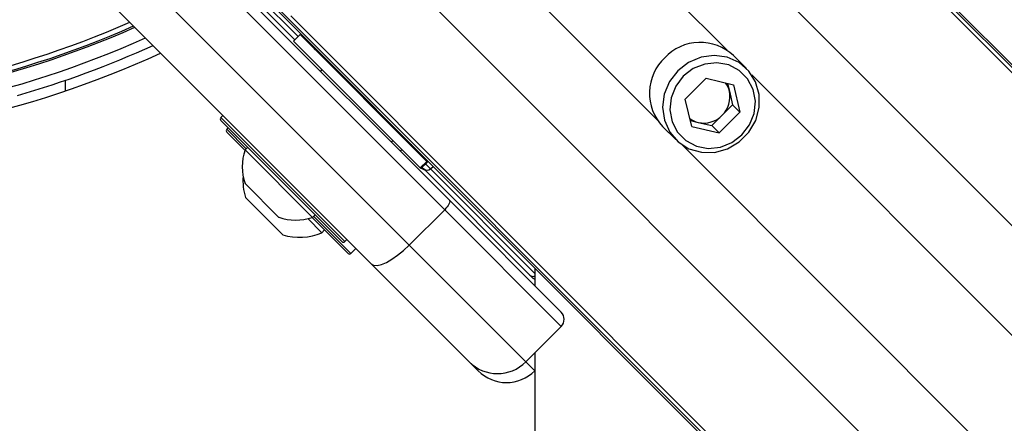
# Model space of a CAD drawing. Header units: millimetres. Extents: x 20 to 19631, y 28 to 16288.
# Tile 75 of 124: x 6224 to 6420, y 15017 to 15098. Entities that reach past the tile are written whole.
import ezdxf

# ---------------------------------------------------------------- set-up
doc = ezdxf.new("R2010")
doc.units = ezdxf.units.MM
doc.header["$LTSCALE"] = 2

msp = doc.modelspace()

# ---------------------------------------------------------------- linework, layer by layer
at = {"color": 7, "linetype": 'Continuous', "lineweight": 25}
for p, q in [((6339.85, 15170.79), (7366.65, 14143.99)), ((6342.27, 15167.82), (7381.88, 14128.2)), ((6249.59, 15121.74), (6309.57, 15061.77)), ((6308.64, 15059.87), (6248.66, 15119.85)), ((6241.59, 15112.77), (6301.56, 15052.8)), ((6293.97, 15049.08), (6234, 15109.05)), ((6264.63, 15107.84), (6278.72, 15093.74)), ((6271.97, 15102.9), (6550.78, 14824.09)), ((6274.94, 15100.48), (7319.41, 14056.01)), ((6279.79, 15094.8), (6278.48, 15093.5)), ((6305.07, 15069.51), (6279.79, 15094.8)), ((6303.77, 15068.21), (6278.48, 15093.5)), ((6368.89, 15088), (6366.29, 15090.61)), ((6284.13, 15087.84), (6283.82, 15087.52)), ((6284.13, 15087.84), (6283.82, 15087.52)), ((6360.81, 15086.09), (6356.66, 15081.94)), ((6360.81, 15086.09), (6366.26, 15084.79)), ((6365.09, 15085.07), (6365.47, 15083.51)), ((6366.26, 15084.79), (6367.57, 15079.34)), ((6365.47, 15083.51), (6366.12, 15080.79)), ((6357.96, 15076.49), (6356.66, 15081.94)), ((6364.04, 15078.71), (6366.12, 15080.79)), ((6366.12, 15080.79), (6367.57, 15079.34)), ((6264.37, 15078.68), (6263.95, 15078.26)), ((6361.97, 15076.64), (6364.04, 15078.71)), ((6363.42, 15075.19), (6367.57, 15079.34)), ((6288.13, 15053.51), (6263.95, 15077.69)), ((6352.14, 15076.47), (6354.75, 15073.86)), ((6357.68, 15077.66), (6359.24, 15077.29)), ((6357.96, 15076.49), (6363.42, 15075.19)), ((6359.24, 15077.29), (6361.97, 15076.64)), ((6361.97, 15076.64), (6363.42, 15075.19)), ((6265.45, 15076.19), (6265.16, 15075.91)), ((6268.77, 15071.74), (6265.16, 15075.34)), ((6297.96, 15073.38), (6298.28, 15073.7)), ((6297.96, 15073.38), (6298.28, 15073.7)), ((6302.2, 15072.48), (6302.02, 15072.73)), ((6269.32, 15072.32), (6268.78, 15071.78)), ((6282.22, 15058.34), (6268.78, 15071.78)), ((6299.74, 15071.59), (6300.06, 15071.91)), ((6299.74, 15071.59), (6300.06, 15071.91)), ((6305.07, 15069.51), (6303.77, 15068.21)), ((6303.9, 15068.08), (6305.2, 15069.38)), ((6305.2, 15069.38), (6305.07, 15069.51)), ((6303.77, 15068.21), (6303.9, 15068.08)), ((6304, 15068.18), (6304.07, 15068.11)), ((6304.14, 15068.32), (6304.46, 15068)), ((6304.46, 15068), (6325.63, 15046.83)), ((6275.51, 15058.35), (6268.79, 15065.07)), ((6276.3, 15054.87), (6268.88, 15062.3)), ((6309.57, 15061.77), (6331.9, 15039.44)), ((6282.22, 15058.34), (6282.76, 15058.88)), ((6308.64, 15059.87), (6301.56, 15052.8)), ((6331.9, 15036.61), (6308.64, 15059.87)), ((6284.14, 15055.29), (6281.34, 15058.09)), ((6289.28, 15051.23), (6282.18, 15058.33)), ((6284.14, 15055.29), (6284.68, 15055.83)), ((6288.69, 15053.51), (6289.12, 15053.93)), ((6301.56, 15052.8), (6324.83, 15029.54)), ((6289.35, 15051.16), (6289.28, 15051.23)), ((6289.91, 15051.16), (6290.9, 15052.15)), ((6313.51, 15029.54), (6293.97, 15049.08)), ((6326.65, 15048.22), (6326.65, 15044.68)), ((6325.63, 15046.83), (6326.12, 15046.35)), ((6331.9, 15036.61), (6324.83, 15029.54)), ((6315.3, 15027.75), (6313.51, 15029.54)), ((6326.65, 15027.79), (6326.61, 15027.75))]:
    msp.add_line(p, q, dxfattribs=at)
at = {"color": 8, "linetype": 'Continuous', "lineweight": 25}
for p, q in [((6344.23, 15164.85), (7606.62, 13902.46)), ((6329.46, 15149.08), (7593.29, 13885.24)), ((6315.67, 15141.01), (6365.02, 15091.66)), ((6301.74, 15127.08), (6351.1, 15077.73)), ((6293.68, 15113.29), (7557.51, 13849.46)), ((6279.39, 15094.41), (6264.59, 15109.21)), ((6277.9, 15098.53), (7539.79, 13836.64)), ((6369.94, 15086.74), (7262.04, 14194.64)), ((6232.89, 15085.66), (6232.89, 15083.55)), ((6263.95, 15078.26), (6288.69, 15053.51)), ((6265.16, 15075.91), (6269.04, 15072.03)), ((6356.02, 15072.81), (7248.12, 14180.71)), ((6305.79, 15068.02), (6304.81, 15068.99)), ((6305.79, 15068.02), (6306.35, 15068.52)), ((6326.65, 15047.16), (6305.79, 15068.02)), ((6282.47, 15058.6), (6289.84, 15051.23)), ((6289.84, 15051.23), (6289.91, 15051.16)), ((6324.83, 15029.54), (6326.61, 15027.75))]:
    msp.add_line(p, q, dxfattribs=at)
at = {"color": 7, "linetype": 'Continuous', "lineweight": 25, "flags": 128}
for points in [[(6355.18, 15087.58), (6353.52, 15085.42), (6352.47, 15082.93), (6352.12, 15080.3), (6352.49, 15077.71), (6353.55, 15075.36), (6355.22, 15073.42), (6357.39, 15072.04), (6359.88, 15071.32), (6362.52, 15071.31), (6365.1, 15072.02), (6367.44, 15073.38), (6369.37, 15075.31), (6370.74, 15077.65), (6371.44, 15080.24), (6371.43, 15082.87), (6370.71, 15085.37), (6369.33, 15087.53), (6367.39, 15089.21), (6365.04, 15090.27), (6362.45, 15090.63), (6359.82, 15090.28), (6357.33, 15089.24), (6355.18, 15087.58)], [(6356.26, 15086.49), (6354.75, 15084.5), (6353.83, 15082.2), (6353.58, 15079.77), (6354.02, 15077.41), (6355.12, 15075.31), (6356.79, 15073.65), (6358.88, 15072.55), (6361.24, 15072.11), (6363.67, 15072.36), (6365.97, 15073.28), (6367.96, 15074.79), (6369.48, 15076.78), (6370.4, 15079.08), (6370.65, 15081.51), (6370.2, 15083.87), (6369.1, 15085.97), (6367.44, 15087.63), (6365.34, 15088.73), (6362.99, 15089.17), (6360.56, 15088.92), (6358.25, 15088.01), (6356.26, 15086.49)], [(6302.18, 15072.46), (6302.01, 15072.76), (6301.99, 15072.8)], [(6309.57, 15061.77), (6309.63, 15061.65), (6309.64, 15061.48), (6309.6, 15061.26), (6309.49, 15061.01), (6309.34, 15060.74), (6309.14, 15060.45), (6308.9, 15060.16), (6308.64, 15059.87)], [(6293.97, 15049.08), (6294.46, 15048.81), (6295.14, 15048.77), (6296, 15048.96), (6297, 15049.37), (6298.1, 15049.98), (6299.25, 15050.78), (6300.42, 15051.73), (6301.56, 15052.8)], [(6326.65, 15031.36), (6326.69, 14458.01), (6326.71, 13828.64), (6326.73, 13188.05), (6326.74, 12547.45)]]:
    msp.add_lwpolyline(points, dxfattribs=at)
at = {"color": 7, "linetype": 'Continuous', "lineweight": 25}
for centre, radius, start, end in [((6167.93, 15274.82), 195.2, 246.1724, 293.8276), ((6167.93, 15274.82), 198, 245.8585, 294.1415), ((6167.93, 15274.82), 200, 286.0906, 294.3597), ((6359.64, 15083.54), 9.7, 46.7531, 136.7979), ((6167.93, 15274.82), 202, 245.4268, 294.5732), ((6284.03, 15093.39), 2, 225, 250.8419), ((6359.21, 15083.11), 9.7, 133.2021, 223.2469), ((6361, 15082.45), 4.59, 13.3406, 36.1803), ((6360.44, 15082.39), 5.15, 314.3774, 12.5941), ((6360.36, 15082.31), 5.15, 257.4059, 315.6226), ((6264.23, 15077.97), 0.4, 135, 225), ((6360.3, 15081.75), 4.59, 233.8197, 256.6594), ((6265.45, 15075.62), 0.4, 135, 225), ((6278.87, 15068.44), 10.63, 161.6616, 198.4591), ((6279.66, 15065.65), 11.29, 175.2595, 197.2991), ((6304.78, 15068.82), 1, 225, 261.8699), ((6305.12, 15068.71), 0.962, 227.0513, 314.186), ((6278.87, 15068.44), 10.63, 251.5409, 288.3384), ((6279.66, 15065.65), 11.29, 252.7009, 293.3898), ((6288.41, 15053.79), 0.4, 225, 315), ((6289.63, 15051.44), 0.4, 225, 315), ((6326.82, 15047.06), 1, 225, 259.8691), ((6330.48, 15038.02), 2, 315, 45), ((6319.17, 15035.19), 8, 225, 315), ((6320.96, 15033.41), 8, 225, 315)]:
    msp.add_arc(centre, radius, start, end, dxfattribs=at)
at = {"color": 8, "linetype": 'Continuous', "lineweight": 25}
for centre, radius, start, end in [((6167.93, 15274.82), 194.87, 246.2097, 293.7903), ((6167.93, 15274.82), 193.87, 246.3244, 293.6756), ((6326.28, 15047.52), 0.939, 226.5188, 293.493)]:
    msp.add_arc(centre, radius, start, end, dxfattribs=at)
at = {"color": 7, "linetype": 'Continuous', "lineweight": 25}
msp.add_open_spline([(6301.96, 15072.91), (6301.98, 15072.82), (6302.06, 15072.55), (6302.25, 15072.35), (6302.37, 15072.22)], degree=3, knots=[0, 0, 0, 0, 0.3523307, 1, 1, 1, 1], dxfattribs=at)

doc.saveas('drawing.dxf')
